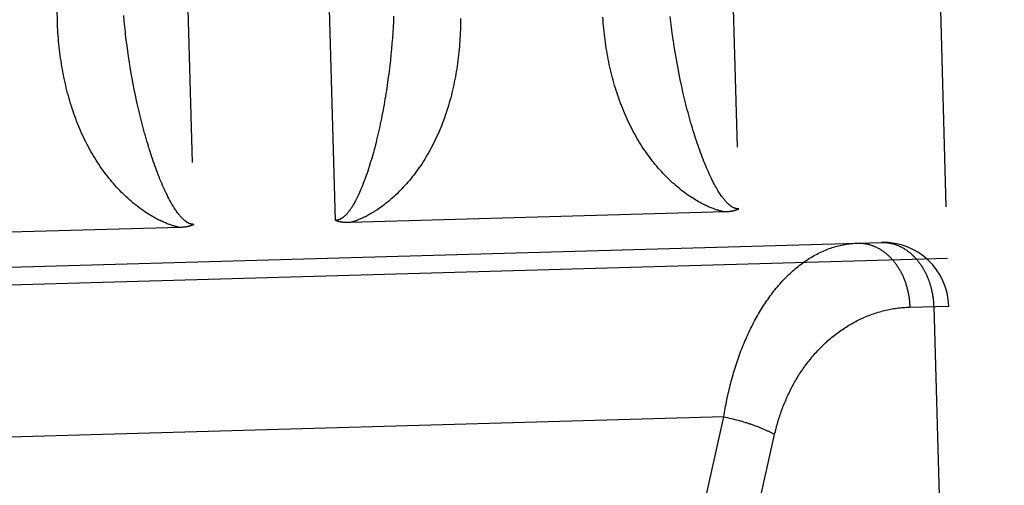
# Model space of a CAD drawing. Header units: inches. Extents: x 0 to 142, y 0 to 92.
# Tile 24 of 65: x 54.777 to 55.228, y 47.846 to 48.059. Entities that reach past the tile are written whole.
import ezdxf

# ---------------------------------------------------------------- set-up
doc = ezdxf.new("R2010")
doc.units = ezdxf.units.IN
doc.header["$LTSCALE"] = 7.8249120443
doc.header["$MEASUREMENT"] = 0
doc.linetypes.add('HIDDEN', pattern=[0.2, 0.1, -0.1])
doc.layers.add('02___PRT_ALL_AXES', color=7, linetype='CONTINUOUS')
doc.layers.add('DEFAULT_2', color=8, linetype='HIDDEN')

msp = doc.modelspace()

# ---------------------------------------------------------------- linework, layer by layer
at = {"layer": '02___PRT_ALL_AXES', "color": 8, "linetype": 'HIDDEN'}
msp.add_line((54.6073855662, 47.9409236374), (55.1721578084, 47.95696465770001), dxfattribs=at)
at = {"layer": 'DEFAULT_2', "color": 8, "linetype": 'HIDDEN'}
for p, q in [((55.0836761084, 48.7827854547), (55.1066954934, 47.9723189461)), ((55.1993281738, 47.0003504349), (55.1486499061, 48.78463088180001)), ((54.8337768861, 48.7756876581), (54.8567962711, 47.9652211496)), ((54.9217700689, 47.9670665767), (54.8987506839, 48.77753308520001)), ((55.1794895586, 48.7554943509), (55.2284643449, 47.0311900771)), ((54.7941336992, 48.05829406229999), (54.7843274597, 48.403371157)), ((54.8247996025, 48.0583904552), (54.8245737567, 48.0608700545)), ((54.9483767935, 48.0606543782), (54.9482610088, 48.0581534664)), ((54.8250465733, 48.05590357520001), (54.8247996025, 48.0583904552)), ((54.8253147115, 48.0534099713), (54.8250465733, 48.05590357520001)), ((54.9481244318, 48.0556448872), (54.94796697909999, 48.0531291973)), ((54.9482610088, 48.0581534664), (54.9481244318, 48.0556448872)), ((55.0759772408, 48.0542478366), (55.0756559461, 48.0567558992)), ((54.94796697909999, 48.0531291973), (54.9477885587, 48.0506069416)), ((55.0763199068, 48.051734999), (55.0759772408, 48.0542478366)), ((55.07668401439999, 48.0492180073), (55.0763199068, 48.051734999)), ((54.82607801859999, 48.04715004), (54.82575672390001, 48.04965810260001)), ((54.8264206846, 48.0446372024), (54.82607801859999, 48.04715004)), ((54.9475890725, 48.0480787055), (54.947368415, 48.0455451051)), ((54.9477885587, 48.0506069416), (54.9475890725, 48.0480787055)), ((55.0770696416, 48.0466975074), (55.07668401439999, 48.0492180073)), ((55.07747686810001, 48.0441742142), (55.0770696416, 48.0466975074)), ((54.8267847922, 48.0421202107), (54.8264206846, 48.0446372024)), ((54.8271704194, 48.0395997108), (54.8267847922, 48.0421202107)), ((54.9471264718, 48.0430067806), (54.9468631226, 48.0404644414)), ((54.947368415, 48.0455451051), (54.9471264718, 48.0430067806)), ((55.07790578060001, 48.0416488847), (55.07747686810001, 48.0441742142)), ((54.8275776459, 48.03707641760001), (54.8271704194, 48.0395997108)), ((54.9468631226, 48.0404644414), (54.9465782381, 48.0379188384)), ((55.0783564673, 48.0391223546), (55.07790578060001, 48.0416488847)), ((55.0788290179, 48.0365955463), (55.0783564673, 48.0391223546)), ((54.8280065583, 48.0345510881), (54.8275776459, 48.03707641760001)), ((54.8284572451, 48.03202455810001), (54.8280065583, 48.0345510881)), ((54.9461102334, 48.0340961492), (54.94577090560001, 48.0315462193)), ((55.0793235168, 48.0340695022), (55.0788290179, 48.0365955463)), ((55.0798400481, 48.0315453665), (55.0793235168, 48.0340695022)), ((54.8289297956, 48.02949774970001), (54.8284572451, 48.03202455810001)), ((54.8294242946, 48.0269717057), (54.8289297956, 48.02949774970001)), ((54.94577090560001, 48.0315462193), (54.9454095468, 48.0289963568)), ((55.080378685, 48.02902443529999), (55.0798400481, 48.0315453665)), ((54.8299408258, 48.0244475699), (54.8294242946, 48.0269717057)), ((54.8304794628, 48.0219266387), (54.8299408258, 48.0244475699)), ((55.1003540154, 47.970929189), (54.9283969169, 47.9660443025)), ((54.85045452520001, 47.9638313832), (54.67849769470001, 47.9589465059)), ((54.6073855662, 47.9409236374), (55.1721578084, 47.95696465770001)), ((54.577624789, 47.9320751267), (55.2023728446, 47.9498196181)), ((55.1851068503, 47.9273203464), (55.2029974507, 47.9278284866)), ((55.1960667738, 47.9276316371), (55.2215336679, 47.0309932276)), ((55.0998140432, 47.8770394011), (54.6841492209, 47.8652334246)), ((55.0424722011, 47.6212973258), (55.0998140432, 47.8770394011)), ((55.0998140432, 47.8770394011), (55.1006508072, 47.8768661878)), ((55.1006508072, 47.8768661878), (55.1014870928, 47.8766859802)), ((55.1014870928, 47.8766859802), (55.1023222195, 47.8764989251)), ((55.1023222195, 47.8764989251), (55.1031555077, 47.8763051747)), ((55.1031555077, 47.8763051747), (55.1039862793, 47.8761048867)), ((55.1039862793, 47.8761048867), (55.1048138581, 47.8758982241)), ((55.1048138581, 47.8758982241), (55.1056375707, 47.875685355)), ((55.1056375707, 47.875685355), (55.1064567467, 47.8754664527)), ((55.1064567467, 47.8754664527), (55.1072707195, 47.8752416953)), ((55.1072707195, 47.8752416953), (55.1080788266, 47.8750112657)), ((55.1080788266, 47.8750112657), (55.1088804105, 47.8747753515)), ((55.0656217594, 47.6124723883), (55.1231202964, 47.8689266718))]:
    msp.add_line(p, q, dxfattribs=at)
for points in [[(55.0763431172, 47.9842994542), (55.0755884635, 47.9849936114), (55.0748396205, 47.9857011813), (55.0740965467, 47.9864223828), (55.07335934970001, 47.9871571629), (55.0726281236, 47.9879054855), (55.0719028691, 47.9886674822), (55.0711836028, 47.9894432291), (55.0704703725, 47.9902328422), (55.0697632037, 47.9910364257), (55.06906218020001, 47.9918540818), (55.0683673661, 47.9926859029), (55.0676788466, 47.99353201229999), (55.0669967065, 47.9943925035), (55.0663210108, 47.9952675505), (55.0656517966, 47.99615733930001), (55.06498923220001, 47.9970619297), (55.0643333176, 47.9979816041), (55.0636845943, 47.9989158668), (55.0630431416, 47.9998649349), (55.0624103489, 48.0008268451), (55.0617875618, 48.00179974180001), (55.0611750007, 48.0027831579), (55.06057335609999, 48.0037759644), (55.0599825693, 48.0047780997), (55.0594028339, 48.0057891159), (55.0588340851, 48.0068089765), (55.058276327, 48.0078375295), (55.0577295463, 48.0088746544), (55.0571937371, 48.0099202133), (55.056668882, 48.0109740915), (55.0561549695, 48.0120361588), (55.05565197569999, 48.0131063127), (55.0551598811, 48.0141844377), (55.0546786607, 48.0152704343), (55.054208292, 48.0163641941), (55.0537487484, 48.0174656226), (55.0533000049, 48.0185746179), (55.0528620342, 48.0196910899), (55.0524348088, 48.020814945), (55.05201830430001, 48.0219460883), (55.0516124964, 48.02308441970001), (55.0512173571, 48.02422985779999), (55.0508328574, 48.0253823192), (55.0504589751, 48.0265417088), (55.05009568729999, 48.0277079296), (55.04974296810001, 48.0288809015), (55.0494007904, 48.0300605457), (55.0490691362, 48.03124676), (55.0487479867, 48.0324394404), (55.048437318, 48.03363851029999), (55.0481371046, 48.0348438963), (55.0478473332, 48.0360554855), (55.0475679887, 48.0372731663), (55.0472990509, 48.038496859), (55.0470404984, 48.0397264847), (55.04679232, 48.0409619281), (55.0465545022, 48.0422030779), (55.0463270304, 48.0434498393), (55.0461098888, 48.0447021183), (55.0459030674, 48.04595979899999), (55.0457065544, 48.0472227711), (55.0455203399, 48.0484909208), (55.0453444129, 48.04976413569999), (55.0451787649, 48.0510422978), (55.0450233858, 48.052325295), (55.0448782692, 48.0536129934), (55.0447434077, 48.0549052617), (55.0446187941, 48.0562019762), (55.04450442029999, 48.0575030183), (55.0444002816, 48.05880823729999), (55.0443063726, 48.06011749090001)], [(55.0756559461, 48.0567558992), (55.0753559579, 48.0592585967), (55.0752139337, 48.0605077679)], [(54.8264438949, 47.97720165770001), (54.8256892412, 47.97789581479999), (54.8249403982, 47.9786033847), (54.8241973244, 47.9793245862), (54.8234601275, 47.9800593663), (54.8227289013, 47.9808076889), (54.82200364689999, 47.98156968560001), (54.82128438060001, 47.9823454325), (54.8205711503, 47.9831350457), (54.8198639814, 47.9839386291), (54.8191629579, 47.98475628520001), (54.8184681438, 47.9855881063), (54.8177796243, 47.98643421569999), (54.8170974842, 47.98729470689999), (54.8164217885, 47.9881697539), (54.81575257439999, 47.98905954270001), (54.8150900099, 47.9899641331), (54.81443409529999, 47.9908838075), (54.813785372, 47.9918180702), (54.8131439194, 47.9927671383), (54.8125111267, 47.9937290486), (54.8118883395, 47.99470194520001), (54.8112757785, 47.9956853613), (54.8106741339, 47.9966781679), (54.810083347, 47.9976803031), (54.8095036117, 47.9986913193), (54.8089348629, 47.9997111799), (54.8083771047, 48.0007397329), (54.80783032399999, 48.0017768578), (54.8072945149, 48.0028224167), (54.8067696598, 48.003876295), (54.80625574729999, 48.0049383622), (54.8057527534, 48.0060085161), (54.8052606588, 48.0070866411), (54.80477943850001, 48.00817263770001), (54.8043090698, 48.0092663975), (54.8038495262, 48.01036782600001), (54.8034007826, 48.0114768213), (54.8029628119, 48.0125932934), (54.8025355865, 48.01371714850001), (54.802119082, 48.0148482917), (54.8017132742, 48.01598662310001), (54.8013181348, 48.0171320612), (54.8009336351, 48.01828452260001), (54.8005597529, 48.0194439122), (54.800196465, 48.02061013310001), (54.7998437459, 48.0217831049), (54.79950156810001, 48.0229627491), (54.799169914, 48.0241489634), (54.7988487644, 48.0253416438), (54.7985380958, 48.0265407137), (54.7982378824, 48.0277460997), (54.7979481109, 48.0289576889), (54.7976687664, 48.0301753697), (54.7973998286, 48.0313990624), (54.7971412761, 48.0326286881), (54.79689309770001, 48.0338641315), (54.79665527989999, 48.0351052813), (54.79642780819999, 48.0363520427), (54.7962106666, 48.0376043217), (54.7960038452, 48.03886200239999), (54.79580733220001, 48.0401249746), (54.7956211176, 48.0413931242), (54.79544519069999, 48.0426663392), (54.7952795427, 48.0439445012), (54.79512416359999, 48.0452274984), (54.7949790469, 48.0465151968), (54.7948441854, 48.0478074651), (54.7947195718, 48.0491041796), (54.794605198, 48.0504052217), (54.7945010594, 48.0517104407), (54.7944071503, 48.0530196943), (54.7943234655, 48.0543328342), (54.7942499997, 48.0556497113), (54.7941867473, 48.0569701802), (54.7941336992, 48.05829406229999)], [(54.97908422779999, 48.0595805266), (54.9790752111, 48.0582647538), (54.979055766, 48.0569522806), (54.9790258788, 48.0556432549), (54.9789855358, 48.0543378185), (54.978934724, 48.05303612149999), (54.9788734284, 48.0517382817), (54.97880163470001, 48.0504444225), (54.9787193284, 48.04915467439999), (54.9786264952, 48.0478691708), (54.9785231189, 48.0465880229), (54.9784091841, 48.04531134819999), (54.97828467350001, 48.04403925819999), (54.9781495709, 48.0427718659), (54.978003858, 48.0415092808), (54.97784751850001, 48.0402516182), (54.9776805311, 48.0389989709), (54.9775028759, 48.03775143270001), (54.97731453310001, 48.0365091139), (54.9771154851, 48.0352721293), (54.9769057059, 48.0340405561), (54.9766851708, 48.0328144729), (54.9764538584, 48.0315939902), (54.9762117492, 48.0303792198), (54.9759588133, 48.0291702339), (54.9756950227, 48.0279671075), (54.9754203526, 48.0267699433), (54.97513477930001, 48.0255788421), (54.9748382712, 48.0243938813), (54.97453079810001, 48.0232151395), (54.9742123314, 48.0220427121), (54.97388284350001, 48.02087669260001), (54.9735423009, 48.0197171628), (54.973190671, 48.0185642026), (54.9728279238, 48.0174179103), (54.9724540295, 48.0162783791), (54.9720689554, 48.0151457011), (54.9716726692, 48.01401996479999), (54.9712651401, 48.0129012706), (54.9708463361, 48.0117897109), (54.97041622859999, 48.010685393), (54.9699747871, 48.0095884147), (54.9695219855, 48.0084988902), (54.9690577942, 48.0074169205), (54.9685821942, 48.006342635), (54.9680951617, 48.0052761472), (54.9675966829, 48.0042175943), (54.9670867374, 48.0031670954), (54.9665653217, 48.0021248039), (54.96603237, 48.0010907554), (54.9654880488, 48.0000654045), (54.9649322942, 47.9990488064), (54.9643657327, 47.9980421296), (54.96378855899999, 47.9970458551), (54.96320200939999, 47.9960619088), (54.9626073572, 47.9950923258), (54.9620046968, 47.994136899), (54.96139454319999, 47.993196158), (54.9607769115, 47.99226981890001), (54.9601519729, 47.9913578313), (54.95951977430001, 47.9904600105), (54.95888038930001, 47.98957618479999), (54.9582339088, 47.9887062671), (54.9575804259, 47.9878501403), (54.9569200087, 47.9870077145), (54.9562527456, 47.986178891), (54.9555786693, 47.9853635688), (54.95489783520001, 47.9845616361), (54.9542102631, 47.9837730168), (54.9535159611, 47.9829975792), (54.9528150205, 47.9822353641), (54.95210754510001, 47.9814864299), (54.9513935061, 47.980750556)], [(54.82575672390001, 48.04965810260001), (54.82545673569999, 48.0521608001), (54.8253147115, 48.0534099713)], [(54.9465782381, 48.0379188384), (54.9462716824, 48.03537080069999), (54.9461102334, 48.0340961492)], [(54.9454095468, 48.0289963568), (54.9450260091, 48.0264477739), (54.9448258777, 48.02517438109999), (54.9446201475, 48.02390184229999), (54.9444088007, 48.0226303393), (54.9441918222, 48.0213601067), (54.9439691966, 48.0200913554), (54.9437409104, 48.0188243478), (54.9435069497, 48.0175593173), (54.943267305, 48.0162965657), (54.94302194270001, 48.0150362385), (54.9427709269, 48.0137790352), (54.9425142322, 48.0125251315), (54.9422521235, 48.0112761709), (54.9419847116, 48.01003286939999), (54.9417125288, 48.0087979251), (54.9414361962, 48.0075740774), (54.9411557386, 48.0063613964), (54.9408714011, 48.0051608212), (54.9405831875, 48.0039723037), (54.940291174, 48.0027960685), (54.9399953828, 48.0016321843), (54.9396958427, 48.0004807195), (54.9393925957, 47.9993418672), (54.9390856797, 47.99821576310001), (54.9387751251, 47.9971025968), (54.9384609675, 47.9960025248), (54.9381432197, 47.9949157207), (54.93782190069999, 47.99384232), (54.9374970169, 47.99278252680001), (54.9371685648, 47.9917364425), (54.9368365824, 47.9907044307), (54.9365010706, 47.9896869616), (54.93616213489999, 47.9886836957)], [(55.0910996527, 47.9930843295), (55.0907043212, 47.9940667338), (55.0903116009, 47.9950635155), (55.0899215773, 47.9960750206), (55.0895342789, 47.9971007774), (55.0891497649, 47.9981404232), (55.08876803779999, 47.99919385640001), (55.0883891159, 48.0002608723), (55.0880130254, 48.0013413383), (55.08763978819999, 48.0024350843), (55.0872694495, 48.0035419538), (55.0869020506, 48.0046617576), (55.0865376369, 48.0057943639), (55.08617626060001, 48.0069395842), (55.085817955, 48.0080973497), (55.0854627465, 48.0092675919), (55.085110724, 48.0104500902), (55.0847618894, 48.0116448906), (55.084416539, 48.0128510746), (55.0840746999, 48.01406858), (55.08373714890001, 48.015294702), (55.0834045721, 48.0165267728), (55.0830771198, 48.017764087), (55.08275514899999, 48.0190050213), (55.08243864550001, 48.020249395), (55.0821277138, 48.0214965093), (55.0818223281, 48.0227462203), (55.08152249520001, 48.023998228), (55.0812282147, 48.02525229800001), (55.08093948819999, 48.0265081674), (55.08065631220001, 48.0277656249), (55.080378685, 48.02902443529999)], [(54.8412004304, 47.985986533), (54.84080509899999, 47.9869689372), (54.8404123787, 47.98796571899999), (54.8400223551, 47.988977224), (54.8396350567, 47.9900029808), (54.83925054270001, 47.9910426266), (54.8388688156, 47.9920960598), (54.8384898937, 47.9931630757), (54.83811380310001, 47.9942435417), (54.837740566, 47.9953372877), (54.8373702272, 47.9964441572), (54.8370028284, 47.997563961), (54.8366384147, 47.99869656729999), (54.8362770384, 47.9998417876), (54.8359187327, 48.0009995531), (54.83556352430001, 48.0021697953), (54.8352115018, 48.0033522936), (54.8348626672, 48.0045470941), (54.8345173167, 48.005753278), (54.8341754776, 48.0069707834), (54.8338379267, 48.0081969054), (54.83350534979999, 48.0094289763), (54.8331778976, 48.0106662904), (54.8328559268, 48.0119072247), (54.8325394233, 48.0131515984), (54.8322284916, 48.01439871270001), (54.8319231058, 48.0156484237), (54.8316232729, 48.0169004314), (54.8313289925, 48.01815450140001), (54.831040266, 48.0194103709), (54.83075709, 48.0206678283), (54.8304794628, 48.0219266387)], [(55.1066954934, 47.9723189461), (55.1066416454, 47.97231772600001), (55.1065876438, 47.9723171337), (55.10653350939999, 47.9723171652), (55.1064791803, 47.9723178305), (55.1064246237, 47.9723191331), (55.1063697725, 47.9723210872), (55.1063145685, 47.972323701), (55.1062589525, 47.9723269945), (55.1062028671, 47.97233098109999), (55.1061462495, 47.9723356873), (55.10608904, 47.9723411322), (55.10603117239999, 47.9723473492), (55.10597258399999, 47.9723543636), (55.1059132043, 47.9723622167), (55.1058529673, 47.9723709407), (55.10579179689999, 47.97238058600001), (55.1057296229, 47.9723911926), (55.105666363, 47.9724028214), (55.1056019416, 47.9724155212), (55.1055362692, 47.97242936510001), (55.1054692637, 47.97244441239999), (55.1054008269, 47.97246075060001), (55.1053308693, 47.9724784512), (55.1052592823, 47.9724976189), (55.1051859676, 47.9725183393), (55.1051108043, 47.9725407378), (55.1050336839, 47.9725649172), (55.1049544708, 47.9725910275), (55.10487304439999, 47.9726191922), (55.10478925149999, 47.97264959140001), (55.1047029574, 47.9726823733), (55.1046139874, 47.9727177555), (55.1045221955, 47.9727559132), (55.1044273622, 47.9727971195), (55.1043292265, 47.9728416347), (55.1042277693, 47.9728896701), (55.1041227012, 47.97294156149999), (55.1040145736, 47.9729972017), (55.103903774, 47.9730566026), (55.1037905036, 47.9731197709), (55.103675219, 47.9731866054), (55.1035575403, 47.97325746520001), (55.10343728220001, 47.9733325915), (55.10331432, 47.9734122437), (55.1031885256, 47.9734966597), (55.10305972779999, 47.9735861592), (55.1029277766, 47.9736810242), (55.102792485, 47.9737816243), (55.1026536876, 47.9738882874), (55.10251117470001, 47.9740014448), (55.1023647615, 47.9741214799), (55.1022142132, 47.9742488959), (55.1020593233, 47.9743841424), (55.1018998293, 47.9745278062), (55.1017355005, 47.97468041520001), (55.1015660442, 47.9748426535), (55.1013912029, 47.9750151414), (55.1012106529, 47.9751986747), (55.1010241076, 47.975393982), (55.1008312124, 47.9756019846), (55.10063165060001, 47.9758235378), (55.1004250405, 47.9760596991), (55.100211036, 47.9763114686), (55.0999892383, 47.9765800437), (55.0997592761, 47.97686658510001), (55.09952075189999, 47.9771724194), (55.0992732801, 47.977498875), (55.0990164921, 47.977847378), (55.098750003, 47.9782194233), (55.0984735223, 47.9786164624), (55.0981867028, 47.97904011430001), (55.0978893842, 47.9794917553), (55.0975812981, 47.9799730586), (55.0972624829, 47.9804851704), (55.0969328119, 47.9810296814), (55.0965925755, 47.9816073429), (55.0962418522, 47.98221947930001), (55.0958812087, 47.9828663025), (55.0955109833, 47.9835486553), (55.095131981, 47.9842661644), (55.09474479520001, 47.9850190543), (55.0943504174, 47.9858063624), (55.09394941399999, 47.9866281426), (55.0935436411, 47.9874813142), (55.09313432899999, 47.98836412), (55.0927238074, 47.98927181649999), (55.092314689, 47.9901987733), (55.0919071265, 47.9911444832), (55.0915022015, 47.9921058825), (55.0910996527, 47.9930843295)], [(54.93616213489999, 47.9886836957), (54.935818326, 47.9876913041), (54.93547299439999, 47.9867203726), (54.9351260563, 47.9857695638), (54.93477829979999, 47.9848412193), (54.9344299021, 47.9839356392), (54.9340826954, 47.98305710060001), (54.9337383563, 47.98220928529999), (54.9333977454, 47.9813932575), (54.9330621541, 47.98061119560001), (54.9327320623, 47.9798628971), (54.9324082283, 47.979148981), (54.9320911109, 47.9784690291), (54.9317813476, 47.9778232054), (54.931479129, 47.9772104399), (54.93118477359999, 47.97663014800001), (54.9308984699, 47.97608127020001), (54.9306204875, 47.9755631), (54.9303508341, 47.9750742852), (54.9300897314, 47.9746140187), (54.9298367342, 47.9741803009), (54.9295915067, 47.9737714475), (54.92935385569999, 47.9733861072), (54.9291234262, 47.9730227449), (54.92890030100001, 47.9726805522), (54.928684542, 47.9723587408), (54.9284758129, 47.9720559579), (54.9282739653, 47.9717711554), (54.9280784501, 47.9715028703), (54.927888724, 47.97124964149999), (54.9277045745, 47.9710106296), (54.9275256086, 47.97078474), (54.9273517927, 47.9705714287), (54.9271830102, 47.9703700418), (54.9270190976, 47.97017992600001), (54.9268599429, 47.9700004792), (54.9267052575, 47.9698309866), (54.9265547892, 47.9696707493), (54.9264083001, 47.9695191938), (54.9262655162, 47.96937567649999), (54.9261262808, 47.9692397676), (54.9259903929, 47.9691109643), (54.9258577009, 47.9689888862), (54.925728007, 47.968873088), (54.9256012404, 47.96876329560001), (54.92547730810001, 47.9686591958), (54.9253560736, 47.9685604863), (54.9252374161, 47.9684668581), (54.9251211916, 47.9683780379), (54.9250071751, 47.9682936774), (54.9248954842, 47.9682137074), (54.9247861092, 47.9681379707), (54.92467920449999, 47.9680663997), (54.9245749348, 47.9679989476), (54.9244732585, 47.9679354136), (54.9243742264, 47.96787565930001), (54.924277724, 47.96781946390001), (54.9241836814, 47.9677666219), (54.9240920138, 47.9677169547), (54.9240026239, 47.9676702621), (54.9239154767, 47.9676264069), (54.9238305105, 47.9675852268), (54.9237477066, 47.9675466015), (54.9236670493, 47.96751040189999), (54.9235884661, 47.9674764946), (54.9235119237, 47.9674447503), (54.9234372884, 47.9674150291), (54.9233644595, 47.9673871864), (54.9232933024, 47.9673611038), (54.92322367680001, 47.9673366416), (54.9231554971, 47.96731371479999), (54.92308864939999, 47.9672922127), (54.9230230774, 47.9672720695), (54.9229587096, 47.96725320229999), (54.9228954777, 47.9672355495), (54.9228333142, 47.96721903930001), (54.9227721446, 47.96720361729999), (54.9227118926, 47.9671892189), (54.9226524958, 47.9671758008), (54.9225938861, 47.96716330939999), (54.9225360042, 47.9671517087), (54.9224787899, 47.9671409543), (54.92242217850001, 47.9671310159), (54.9223661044, 47.9671218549), (54.9223105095, 47.9671134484), (54.92225532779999, 47.9671057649), (54.9222005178, 47.9670987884), (54.9221460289, 47.96709249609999), (54.9220918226, 47.9670868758), (54.9220378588, 47.9670819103), (54.9219840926, 47.96707759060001), (54.9219304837, 47.9670739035), (54.9218769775, 47.9670708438), (54.9218234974, 47.9670684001), (54.9217700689, 47.9670665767)], [(54.8567962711, 47.9652211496), (54.8567424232, 47.96521992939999), (54.8566884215, 47.9652193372), (54.8566342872, 47.9652193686), (54.856579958, 47.9652200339), (54.85652540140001, 47.96522133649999), (54.85647055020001, 47.9652232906), (54.8564153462, 47.96522590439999), (54.8563597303, 47.9652291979), (54.85630364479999, 47.9652331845), (54.85624702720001, 47.9652378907), (54.85618981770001, 47.96524333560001), (54.8561319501, 47.9652495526), (54.8560733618, 47.965256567), (54.8560139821, 47.96526442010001), (54.855953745, 47.9652731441), (54.8558925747, 47.96528278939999), (54.85583040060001, 47.96529339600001), (54.8557671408, 47.9653050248), (54.85570271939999, 47.9653177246), (54.85563704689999, 47.96533156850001), (54.85557004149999, 47.9653466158), (54.8555016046, 47.9653629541), (54.8554316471, 47.9653806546), (54.85536006, 47.96539982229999), (54.8552867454, 47.9654205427), (54.855211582, 47.9654429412), (54.8551344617, 47.9654671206), (54.8550552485, 47.9654932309), (54.8549738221, 47.96552139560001), (54.8548900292, 47.96555179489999), (54.85480373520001, 47.9655845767), (54.85471476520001, 47.96561995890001), (54.8546229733, 47.9656581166), (54.8545281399, 47.9656993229), (54.85443000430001, 47.9657438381), (54.854328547, 47.9657918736), (54.8542234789, 47.965843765), (54.8541153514, 47.9658994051), (54.8540045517, 47.965958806), (54.8538912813, 47.96602197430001), (54.8537759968, 47.9660888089), (54.8536583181, 47.9661596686), (54.8535380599, 47.9662347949), (54.8534150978, 47.9663144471), (54.8532893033, 47.9663988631), (54.8531605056, 47.9664883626), (54.8530285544, 47.9665832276), (54.8528932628, 47.9666838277), (54.8527544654, 47.9667904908), (54.8526119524, 47.9669036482), (54.8524655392, 47.9670236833), (54.8523149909, 47.9671510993), (54.852160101, 47.9672863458), (54.852000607, 47.9674300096), (54.8518362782, 47.9675826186), (54.8516668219, 47.9677448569), (54.8514919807, 47.96791734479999), (54.85131143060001, 47.9681008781), (54.8511248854, 47.9682961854), (54.8509319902, 47.968504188), (54.8507324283, 47.9687257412), (54.8505258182, 47.9689619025), (54.8503118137, 47.969213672), (54.8500900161, 47.96948224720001), (54.8498600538, 47.96976878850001), (54.8496215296, 47.9700746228), (54.8493740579, 47.9704010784), (54.8491172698, 47.97074958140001), (54.8488507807, 47.9711216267), (54.8485743, 47.9715186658), (54.84828748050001, 47.9719423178), (54.84799016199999, 47.9723939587), (54.8476820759, 47.972875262), (54.8473632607, 47.9733873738), (54.8470335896, 47.9739318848), (54.8466933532, 47.9745095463), (54.84634263, 47.97512168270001), (54.84598198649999, 47.9757685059), (54.8456117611, 47.9764508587), (54.8452327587, 47.9771683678), (54.8448455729, 47.9779212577), (54.8444511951, 47.9787085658), (54.8440501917, 47.979530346), (54.84364441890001, 47.9803835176), (54.8432351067, 47.9812663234), (54.84282458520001, 47.9821740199), (54.84241546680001, 47.9831009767), (54.8420079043, 47.9840466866), (54.84160297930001, 47.9850080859), (54.8412004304, 47.985986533)], [(55.100137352, 47.9709221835), (55.0998895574, 47.9709752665), (55.0996352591, 47.9710320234), (55.0993744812, 47.9710924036), (55.0991071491, 47.9711566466), (55.0988334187, 47.97122486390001), (55.09855262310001, 47.9712974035), (55.09826426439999, 47.9713745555), (55.0979679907, 47.9714566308), (55.0976634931, 47.97154390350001), (55.0973501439, 47.971636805), (55.0970274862, 47.9717356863), (55.09669469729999, 47.9718411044), (55.0963509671, 47.97195357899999), (55.09599579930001, 47.9720736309), (55.0956284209, 47.97220185), (55.0952488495, 47.9723386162), (55.0948571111, 47.972484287), (55.0944524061, 47.97263958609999), (55.0940345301, 47.97280497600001), (55.0936017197, 47.97298169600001), (55.09315242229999, 47.9731708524), (55.092685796, 47.9733734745), (55.0922000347, 47.9735909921), (55.09169647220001, 47.97382350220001), (55.0911765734, 47.9740710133), (55.0906381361, 47.9743353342), (55.0900795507, 47.9746180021), (55.0895004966, 47.97492012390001), (55.0888998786, 47.9752432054), (55.08827840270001, 47.9755878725), (55.0876361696, 47.9759551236), (55.0869738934, 47.9763455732), (55.0862921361, 47.9767599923), (55.0855914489, 47.97719910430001), (55.08487174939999, 47.9776641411), (55.0841354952, 47.97815453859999), (55.0833847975, 47.9786700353), (55.08262061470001, 47.9792109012), (55.0818429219, 47.979778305), (55.0810567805, 47.9803692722), (55.0802663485, 47.9809816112), (55.0794743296, 47.9816134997), (55.0786843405, 47.98226255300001), (55.0778978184, 47.9829276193), (55.0771177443, 47.9836062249), (55.0763431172, 47.9842994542)], [(54.9513935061, 47.980750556), (54.9506594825, 47.98001448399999), (54.94991919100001, 47.979292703), (54.9491716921, 47.9785840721), (54.94841982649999, 47.9778912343), (54.9476649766, 47.9772154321), (54.9469105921, 47.9765592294), (54.946159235, 47.97592457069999), (54.9454149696, 47.9753139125), (54.9446827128, 47.9747305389), (54.943962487, 47.9741732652), (54.9432552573, 47.97364187), (54.9425631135, 47.9731367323), (54.9418884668, 47.97265854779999), (54.9412313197, 47.9722060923), (54.9405922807, 47.9717786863), (54.9399719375, 47.9713755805), (54.9393710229, 47.97099619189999), (54.93878970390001, 47.97063953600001), (54.938228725, 47.970305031), (54.93768707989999, 47.96999111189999), (54.9371645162, 47.969696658), (54.9366595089, 47.96942004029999), (54.9361699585, 47.9691593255), (54.9356973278, 47.96891458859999), (54.93524295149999, 47.968685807), (54.9348051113, 47.9684714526), (54.9343830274, 47.9682704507), (54.9339752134, 47.9680816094), (54.9335799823, 47.9679035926), (54.9331971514, 47.9677359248), (54.9328259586, 47.9675778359), (54.9324664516, 47.9674289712), (54.9321186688, 47.9672889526), (54.9317818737, 47.96715714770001), (54.9314556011, 47.967033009), (54.9311390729, 47.966915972), (54.93083150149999, 47.9668054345), (54.9305324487, 47.9667010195), (54.9302413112, 47.96660226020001), (54.9299577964, 47.96650886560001), (54.9296815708, 47.9664205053), (54.9294121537, 47.9663368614), (54.9291488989, 47.9662575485), (54.928891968, 47.966182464), (54.9286413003, 47.96611136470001), (54.9283969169, 47.9660443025)], [(54.8502381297, 47.96382438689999), (54.8499903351, 47.9638774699), (54.8497360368, 47.96393422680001), (54.8494752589, 47.9639946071), (54.84920792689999, 47.96405885), (54.8489341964, 47.9641270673), (54.8486534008, 47.9641996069), (54.8483650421, 47.96427675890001), (54.8480687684, 47.9643588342), (54.8477642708, 47.9644461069), (54.8474509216, 47.9645390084), (54.8471282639, 47.9646378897), (54.846795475, 47.9647433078), (54.84645174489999, 47.9648557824), (54.846096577, 47.96497583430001), (54.8457291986, 47.9651040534), (54.8453496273, 47.9652408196), (54.84495788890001, 47.9653864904), (54.8445531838, 47.9655417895), (54.84413530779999, 47.9657071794), (54.8437024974, 47.9658838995), (54.8432532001, 47.9660730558), (54.8427865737, 47.9662756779), (54.8423008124, 47.9664931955), (54.8417972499, 47.96672570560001), (54.8412773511, 47.9669732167), (54.8407389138, 47.9672375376), (54.8401803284, 47.9675202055), (54.8396012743, 47.9678223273), (54.8390006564, 47.9681454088), (54.8383791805, 47.9684900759), (54.83773694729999, 47.96885732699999), (54.8370746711, 47.9692477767), (54.8363929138, 47.9696621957), (54.8356922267, 47.97010130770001), (54.8349725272, 47.9705663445), (54.8342362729, 47.97105674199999), (54.8334855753, 47.9715722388), (54.8327213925, 47.9721131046), (54.83194369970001, 47.9726805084), (54.8311575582, 47.9732714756), (54.8303671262, 47.9738838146), (54.82957510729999, 47.9745157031), (54.8287851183, 47.97516475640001), (54.8279985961, 47.97582982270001), (54.8272185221, 47.9765084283), (54.8264438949, 47.97720165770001)], [(55.1066954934, 47.9723189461), (55.1066117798, 47.9722713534), (55.1065258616, 47.9722243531), (55.1064377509, 47.9721779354), (55.106347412, 47.9721321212), (55.1062548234, 47.9720869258), (55.1061599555, 47.9720423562), (55.10606277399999, 47.9719984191), (55.10596327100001, 47.9719551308), (55.1058614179, 47.9719125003), (55.1057572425, 47.9718705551), (55.1056507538, 47.97182931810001), (55.1055419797, 47.9717888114), (55.1054309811, 47.9717490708), (55.10531766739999, 47.9717100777), (55.10520199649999, 47.97167182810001), (55.1050838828, 47.9716343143), (55.1049632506, 47.9715975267), (55.10484002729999, 47.9715614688), (55.1047141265, 47.9715261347), (55.10458551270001, 47.9714915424), (55.1044541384, 47.9714577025), (55.1043199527, 47.9714246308), (55.10418289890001, 47.9713923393), (55.1040429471, 47.9713608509), (55.103900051, 47.9713301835), (55.1037542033, 47.9713003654), (55.1036054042, 47.97127142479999), (55.10345358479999, 47.9712433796), (55.1032987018, 47.97121625), (55.103140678, 47.9711900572), (55.1029794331, 47.97116481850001), (55.102814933, 47.9711405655), (55.1026471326, 47.9711173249), (55.1024759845, 47.9710951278), (55.1023014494, 47.9710740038), (55.1021234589, 47.97105398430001), (55.1019419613, 47.9710350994), (55.1017568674, 47.9710173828), (55.101568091, 47.9710008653), (55.1013755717, 47.970985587), (55.1011792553, 47.9709715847), (55.10097903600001, 47.9709588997), (55.1007748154, 47.9709475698), (55.1005665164, 47.9709376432), (55.1003540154, 47.970929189)], [(54.8567962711, 47.9652211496), (54.8567105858, 47.9651724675), (54.8566229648, 47.9651245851), (54.856533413, 47.96507749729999), (54.8564419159, 47.9650312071), (54.8563484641, 47.9649857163), (54.85625304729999, 47.9649410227), (54.85615568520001, 47.96489713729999), (54.8560562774, 47.9648540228), (54.8559547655, 47.964811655), (54.8558510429, 47.9647700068), (54.85574499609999, 47.9647290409), (54.8556365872, 47.9646887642), (54.855525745, 47.9646491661), (54.8554124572, 47.96461026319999), (54.85529669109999, 47.9645720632), (54.8551784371, 47.9645345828), (54.8550576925, 47.9644978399), (54.8549344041, 47.9644618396), (54.8548085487, 47.9644265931), (54.8546800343, 47.9643921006), (54.8545487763, 47.9643583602), (54.8544147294, 47.9643253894), (54.8542778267, 47.96429319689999), (54.8541380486, 47.964261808), (54.8539953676, 47.9642312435), (54.8538497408, 47.9642015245), (54.8537011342, 47.9641726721), (54.8535494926, 47.9641447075), (54.8533947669, 47.9641176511), (54.8532369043, 47.9640915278), (54.8530758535, 47.96406636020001), (54.8529115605, 47.96404217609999), (54.852743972, 47.9640190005), (54.8525730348, 47.9639968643), (54.8523986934, 47.9639757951), (54.8522209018, 47.9639558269), (54.8520396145, 47.9639369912), (54.8518547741, 47.9639193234), (54.8516663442, 47.9639028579), (54.85147421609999, 47.9638876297), (54.8512783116, 47.963873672), (54.8510785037, 47.9638610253), (54.8508746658, 47.96384972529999), (54.8506667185, 47.9638398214), (54.85045452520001, 47.9638313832)], [(54.928396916, 47.9660443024), (54.9281807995, 47.96603901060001), (54.9279686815, 47.9660353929), (54.9277605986, 47.9660334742), (54.92755644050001, 47.96603318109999), (54.9273561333, 47.966034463), (54.9271596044, 47.9660372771), (54.9269667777, 47.9660415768), (54.926777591, 47.96604732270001), (54.9265919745, 47.9660544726), (54.9264098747, 47.9660629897), (54.9262312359, 47.9660728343), (54.9260559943, 47.9660839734), (54.9258840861, 47.96609637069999), (54.92571545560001, 47.9661099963), (54.92555003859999, 47.9661248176), (54.9253877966, 47.96614080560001), (54.9252286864, 47.966157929), (54.92507265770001, 47.966176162), (54.9249196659, 47.9661954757), (54.92476965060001, 47.9662158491), (54.9246225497, 47.9662372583), (54.9244783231, 47.9662596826), (54.9243369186, 47.9662831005), (54.9241983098, 47.9663074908), (54.9240624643, 47.9663328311), (54.9239293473, 47.9663591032), (54.9237989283, 47.9663862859), (54.9236711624, 47.9664143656), (54.9235460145, 47.9664433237), (54.92342342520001, 47.9664731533), (54.923303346, 47.9665038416), (54.9231857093, 47.96653538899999), (54.9230704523, 47.9665677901), (54.9229575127, 47.96660105), (54.922846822, 47.96663517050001), (54.9227383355, 47.9666701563), (54.9226319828, 47.9667060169), (54.92252777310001, 47.96674274), (54.9224256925, 47.9667803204), (54.9223257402, 47.9668187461), (54.9222279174, 47.9668580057), (54.92213220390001, 47.9668980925), (54.92203859, 47.9669389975), (54.92194704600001, 47.9669807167), (54.9218575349, 47.96702324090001), (54.9217700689, 47.9670665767)], [(55.0998140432, 47.8770394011), (55.0999695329, 47.8780190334), (55.1001307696, 47.87899716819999), (55.1002977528, 47.8799737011), (55.10047049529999, 47.8809485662), (55.1006490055, 47.8819216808), (55.1008332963, 47.8828929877), (55.1010233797, 47.88386242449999), (55.1012192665, 47.8848299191), (55.1014209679, 47.8857954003), (55.1016284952, 47.8867587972), (55.1018418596, 47.887720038), (55.1020610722, 47.8886790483), (55.1022861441, 47.8896357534), (55.10251708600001, 47.8905900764), (55.1027539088, 47.89154194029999), (55.1029966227, 47.89249126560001), (55.1032452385, 47.8934379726), (55.1034997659, 47.89438197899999), (55.1037602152, 47.8953232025), (55.1040265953, 47.896261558), (55.1042989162, 47.89719696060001), (55.1045771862, 47.8981293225), (55.1048614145, 47.89905855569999), (55.1051516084, 47.8999845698), (55.1054477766, 47.9009072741), (55.1057499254, 47.9018265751), (55.1060580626, 47.9027423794), (55.1063721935, 47.9036545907), (55.1066923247, 47.9045631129), (55.1070184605, 47.9054678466), (55.1073506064, 47.9063686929), (55.1076887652, 47.9072655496), (55.1080329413, 47.9081583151), (55.1083831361, 47.9090468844), (55.1087393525, 47.909931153), (55.1091015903, 47.910811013), (55.10946985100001, 47.9116863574), (55.1098441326, 47.91255707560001), (55.1102244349, 47.9134230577), (55.1106107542, 47.91428419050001), (55.11100308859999, 47.91514036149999), (55.1114014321, 47.91599145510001), (55.111805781, 47.916837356), (55.1122161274, 47.9176779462), (55.1126324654, 47.9185131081), (55.1130547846, 47.91934272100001), (55.1134830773, 47.92016666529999), (55.1139173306, 47.920984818), (55.11435753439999, 47.9217970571), (55.1148036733, 47.9226032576), (55.1152557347, 47.9234032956), (55.1157137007, 47.924197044), (55.116177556, 47.92498437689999), (55.11664728, 47.9257651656), (55.1171228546, 47.9265392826), (55.1176042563, 47.9273065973), (55.1180914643, 47.9280669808), (55.1185844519, 47.9288203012), (55.1190831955, 47.9295664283), (55.11958766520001, 47.930305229), (55.1200978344, 47.9310365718), (55.1206136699, 47.931760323), (55.1211351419, 47.9324763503), (55.121662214, 47.93318451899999), (55.12219485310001, 47.9338846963), (55.1227330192, 47.93457674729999), (55.1232766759, 47.9352605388), (55.12382578, 47.93593593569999), (55.1243802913, 47.9366028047), (55.12494016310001, 47.9372610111), (55.1255053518, 47.93791042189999), (55.1260758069, 47.9385509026), (55.1266514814, 47.9391823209), (55.127232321, 47.9398045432), (55.1278182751, 47.940417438), (55.12840928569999, 47.9410208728), (55.1290052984, 47.9416147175), (55.12960625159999, 47.94219884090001), (55.1302120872, 47.9427731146), (55.1308227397, 47.9433374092), (55.1314381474, 47.943891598), (55.1320582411, 47.94443555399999), (55.1326829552, 47.9449691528), (55.13331221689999, 47.94549226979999), (55.13394595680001, 47.9460047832), (55.1345840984, 47.9465065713), (55.1352265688, 47.9469975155), (55.13587328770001, 47.9474774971), (55.1365241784, 47.9479464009), (55.1371791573, 47.9484041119), (55.13783814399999, 47.9488505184), (55.13850105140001, 47.9492855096), (55.1391677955, 47.94970897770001), (55.1398382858, 47.9501208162), (55.140512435, 47.95052092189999), (55.1411901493, 47.9509091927), (55.1418713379, 47.9512855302), (55.1425559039, 47.9516498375), (55.1432437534, 47.95200202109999), (55.1439347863, 47.9523419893), (55.1446289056, 47.9526696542), (55.1453260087, 47.9529849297), (55.14602599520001, 47.9532877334), (55.14672876, 47.9535779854), (55.14743420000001, 47.9538556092), (55.1481422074, 47.954120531), (55.1488526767, 47.9543726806), (55.1495654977, 47.95461199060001), (55.1502805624, 47.9548383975), (55.1509977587, 47.9550518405), (55.1517169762, 47.95525226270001), (55.1524381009, 47.9554396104), (55.1531610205, 47.9556138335), (55.15388561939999, 47.95577488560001), (55.1546117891, 47.9559227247), (55.155339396, 47.9560573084), (55.15606830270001, 47.9561785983), (55.1567984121, 47.9562865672), (55.1575296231, 47.9563811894), (55.1582618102, 47.9564624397), (55.15899485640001, 47.9565302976), (55.1597286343, 47.956584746), (55.1604629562, 47.9566257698), (55.161197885, 47.95665336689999)], [(55.161197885, 47.95665336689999), (55.1615272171, 47.9566596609), (55.1618566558, 47.9566598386), (55.1621861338, 47.9566539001), (55.1625155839, 47.9566418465), (55.1628449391, 47.9566236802), (55.16317413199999, 47.9565994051), (55.16350309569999, 47.956569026), (55.163831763, 47.9565325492), (55.1641600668, 47.9564899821), (55.1644879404, 47.9564413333), (55.1648153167, 47.9563866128), (55.165142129, 47.9563258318), (55.1654683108, 47.9562590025), (55.1657937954, 47.9561861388), (55.1661185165, 47.9561072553), (55.166442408, 47.9560223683), (55.1667654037, 47.955931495), (55.1670874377, 47.95583465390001), (55.1674084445, 47.9557318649), (55.16772835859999, 47.9556231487), (55.1680471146, 47.9555085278), (55.1683646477, 47.9553880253), (55.1686808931, 47.9552616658), (55.1689957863, 47.9551294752), (55.169309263, 47.9549914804), (55.1696212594, 47.9548477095), (55.1699317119, 47.95469819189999), (55.1702405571, 47.954542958), (55.170547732, 47.9543820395), (55.17085317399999, 47.9542154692), (55.1711568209, 47.954043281), (55.1714586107, 47.9538655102), (55.17175848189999, 47.9536821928), (55.1720563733, 47.9534933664), (55.1723522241, 47.9532990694), (55.1726459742, 47.95309934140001), (55.17293756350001, 47.9528942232), (55.1732269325, 47.9526837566), (55.1735140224, 47.9524679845), (55.1737987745, 47.9522469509), (55.1740811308, 47.9520207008), (55.1743610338, 47.9517892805), (55.1746384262, 47.9515527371), (55.1749132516, 47.9513111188), (55.17518545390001, 47.9510644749), (55.17545497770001, 47.95081285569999), (55.1757217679, 47.9505563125), (55.17598577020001, 47.9502948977), (55.1762469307, 47.9500286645), (55.1765051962, 47.9497576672), (55.17676051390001, 47.949481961), (55.177012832, 47.94920160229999), (55.1772620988, 47.9489166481), (55.1775082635, 47.9486271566), (55.1777512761, 47.94833318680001), (55.17799108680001, 47.9480347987), (55.1782276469, 47.947732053), (55.17846090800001, 47.9474250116), (55.17869082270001, 47.947113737), (55.1789173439, 47.9467982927), (55.1791404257, 47.9464787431), (55.1793600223, 47.9461551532), (55.1795760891, 47.9458275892), (55.1797885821, 47.9454961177), (55.1799974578, 47.9451608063), (55.1802026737, 47.94482172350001), (55.1804041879, 47.9444789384), (55.18060195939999, 47.9441325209), (55.1807959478, 47.9437825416), (55.1809861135, 47.9434290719), (55.1811724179, 47.9430721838), (55.1813548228, 47.94271195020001), (55.1815332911, 47.9423484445), (55.1817077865, 47.9419817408), (55.1818782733, 47.9416119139), (55.1820447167, 47.9412390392), (55.1822070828, 47.94086319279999), (55.18236533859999, 47.9404844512), (55.1825194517, 47.9401028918), (55.1826693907, 47.9397185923), (55.1828151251, 47.939331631), (55.1829566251, 47.938942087), (55.1830938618, 47.9385500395), (55.1832268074, 47.9381555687), (55.1833554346, 47.93775875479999), (55.1834797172, 47.9373596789), (55.18359963, 47.93695842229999), (55.1837151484, 47.9365550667), (55.1838262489, 47.9361496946), (55.1839329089, 47.9357423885), (55.1840351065, 47.9353332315), (55.18413282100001, 47.934922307), (55.1842260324, 47.9345096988), (55.1843147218, 47.9340954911), (55.1843988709, 47.93367976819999), (55.18447846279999, 47.93326261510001), (55.1845534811, 47.9328441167), (55.1846239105, 47.9324243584), (55.1846897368, 47.9320034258), (55.1847509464, 47.9315814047), (55.1848075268, 47.9311583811), (55.1848594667, 47.93073444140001), (55.1849067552, 47.930309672), (55.1849493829, 47.9298841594), (55.184987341, 47.92945799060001), (55.1850206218, 47.92903125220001), (55.1850492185, 47.92860403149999), (55.18507312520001, 47.9281764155), (55.1850923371, 47.9277484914), (55.1851068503, 47.9273203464)], [(55.1721578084, 47.95696465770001), (55.1724664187, 47.9569707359), (55.1727794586, 47.9569714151), (55.173097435, 47.9569664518), (55.1734186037, 47.9569556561), (55.1737417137, 47.9569389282), (55.1740657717, 47.9569162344), (55.174389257, 47.9568876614), (55.1747125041, 47.95685318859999), (55.1750353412, 47.9568128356), (55.1753577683, 47.9567666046), (55.175679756, 47.9567144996), (55.1760012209, 47.9566565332), (55.176322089, 47.9565927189), (55.1766423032, 47.9565230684), (55.1769618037, 47.9564475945), (55.1772805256, 47.9563663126), (55.1775984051, 47.9562792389), (55.17791538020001, 47.9561863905), (55.1782313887, 47.9560877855), (55.1785463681, 47.9559834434), (55.1788602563, 47.95587338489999), (55.1791729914, 47.9557576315), (55.17948451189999, 47.9556362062), (55.17979475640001, 47.9555091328), (55.18010366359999, 47.9553764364), (55.1804111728, 47.9552381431), (55.1807172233, 47.95509428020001), (55.18102175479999, 47.95494487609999), (55.18132470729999, 47.9547899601), (55.18162602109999, 47.95462956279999), (55.1819256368, 47.9544637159), (55.1822234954, 47.954292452), (55.1825195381, 47.9541158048), (55.1828137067, 47.9539338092), (55.1831059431, 47.953746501), (55.18339618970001, 47.9535539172), (55.18368438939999, 47.95335609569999), (55.1839704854, 47.9531530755), (55.1842544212, 47.9529448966), (55.1845361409, 47.9527316), (55.1848155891, 47.9525132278), (55.1850927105, 47.952289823), (55.1853674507, 47.9520614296), (55.1856397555, 47.9518280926), (55.1859095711, 47.95158985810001), (55.1861768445, 47.9513467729), (55.1864415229, 47.951098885), (55.1867035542, 47.9508462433), (55.1869628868, 47.9505888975), (55.1872194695, 47.9503268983), (55.1874732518, 47.9500602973), (55.1877241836, 47.9497891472), (55.18797221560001, 47.94951350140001), (55.1882172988, 47.9492334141), (55.1884593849, 47.9489489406), (55.1886984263, 47.9486601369), (55.1889343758, 47.9483670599), (55.18916718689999, 47.9480697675), (55.1893968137, 47.9477683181), (55.189623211, 47.9474627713), (55.1898463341, 47.9471531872), (55.1900661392, 47.94683962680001), (55.19028258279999, 47.9465221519), (55.1904956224, 47.9462008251), (55.1907052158, 47.9458757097), (55.1909113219, 47.9455468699), (55.1911139, 47.9452143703), (55.1913129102, 47.9448782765), (55.1915083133, 47.9445386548), (55.19170007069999, 47.9441955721), (55.1918881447, 47.943849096), (55.1920724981, 47.9434992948), (55.19225309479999, 47.9431462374), (55.192429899, 47.9427899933), (55.192602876, 47.9424306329), (55.1927719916, 47.942068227), (55.1929372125, 47.94170284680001), (55.19309850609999, 47.9413345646), (55.1932558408, 47.9409634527), (55.1934091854, 47.94058958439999), (55.1935585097, 47.9402130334), (55.19370378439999, 47.93983387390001), (55.1938449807, 47.93945218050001), (55.1939820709, 47.9390680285), (55.194115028, 47.9386814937), (55.1942438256, 47.9382926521), (55.19436843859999, 47.9379015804), (55.1944888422, 47.9375083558), (55.1946050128, 47.9371130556), (55.19471692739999, 47.93671575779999), (55.1948245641, 47.9363165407), (55.1949279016, 47.9359154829), (55.1950269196, 47.93551266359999), (55.1951215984, 47.935108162), (55.1952119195, 47.934702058), (55.1952978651, 47.9342944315), (55.1953794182, 47.9338853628), (55.1954565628, 47.9334749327), (55.1955292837, 47.93306322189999), (55.1955975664, 47.9326503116), (55.19566139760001, 47.9322362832), (55.19572076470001, 47.9318212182), (55.195775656, 47.9314051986), (55.1958260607, 47.9309883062), (55.1958719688, 47.9305706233), (55.1959133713, 47.9301522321), (55.19595026, 47.929733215), (55.1959826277, 47.9293136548), (55.1960104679, 47.9288936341), (55.19603377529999, 47.9284732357), (55.1960525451, 47.9280525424), (55.1960667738, 47.9276316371)], [(55.1231202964, 47.8689266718), (55.123283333, 47.869640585), (55.1234521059, 47.8703533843), (55.1236266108, 47.8710650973), (55.1238068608, 47.8717756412), (55.12399286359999, 47.8724849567), (55.1241846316, 47.8731930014), (55.1243821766, 47.873899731), (55.1245855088, 47.874605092), (55.12479463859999, 47.8753090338), (55.1250095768, 47.8760115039), (55.12523033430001, 47.8767124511), (55.1254569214, 47.8774118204), (55.1256893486, 47.8781095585), (55.12592762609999, 47.8788056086), (55.1261717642, 47.8794999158), (55.1264217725, 47.8801924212), (55.1266776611, 47.880883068), (55.1269394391, 47.8815717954), (55.1272071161, 47.8822585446), (55.1274807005, 47.8829432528), (55.1277602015, 47.8836258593), (55.1280456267, 47.8843062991), (55.12833698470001, 47.8849845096), (55.1286342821, 47.8856604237), (55.1289375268, 47.8863339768), (55.1292467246, 47.88700509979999), (55.1295618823, 47.8876737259), (55.12988300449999, 47.8883397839), (55.13021009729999, 47.889003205), (55.130543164, 47.8896639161), (55.1308822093, 47.89032184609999), (55.1312272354, 47.8909769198), (55.1315782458, 47.8916290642), (55.1319352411, 47.892278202), (55.1322982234, 47.8929242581), (55.1326671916, 47.8935671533), (55.1330421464, 47.8942068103), (55.133423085, 47.894843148), (55.1338100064, 47.8954760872), (55.1342029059, 47.89610554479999), (55.1346017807, 47.89673143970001), (55.135006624, 47.8973536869), (55.1354174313, 47.8979722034), (55.1358341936, 47.8985869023), (55.1362569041, 47.8991976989), (55.1366855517, 47.8998045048), (55.1371201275, 47.9004072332), (55.1375606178, 47.9010057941), (55.13800701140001, 47.9016000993), (55.1384592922, 47.9021900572), (55.1389174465, 47.9027755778), (55.1393814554, 47.9033565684), (55.1398513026, 47.9039329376), (55.1403269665, 47.90450459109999), (55.1408084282, 47.9050714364), (55.141295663, 47.90563337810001), (55.1417886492, 47.9061903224), (55.1422873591, 47.90674217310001), (55.1427917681, 47.90728883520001), (55.14330184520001, 47.9078302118), (55.14381756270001, 47.9083662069), (55.1443388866, 47.90889672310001), (55.144865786, 47.9094216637), (55.1453982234, 47.9099409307), (55.1459361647, 47.910454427), (55.14647956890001, 47.9109620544), (55.1470283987, 47.91146371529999), (55.1475826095, 47.9119593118), (55.1481421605, 47.9124487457), (55.14870700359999, 47.9129319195), (55.1492770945, 47.9134087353), (55.1498523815, 47.9138790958), (55.15043281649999, 47.9143429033), (55.15101834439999, 47.9148000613), (55.15160891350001, 47.9152504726), (55.15220446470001, 47.9156940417), (55.1528049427, 47.916130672), (55.1534102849, 47.9165602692), (55.1540204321, 47.9169827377), (55.154635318, 47.9173979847), (55.1552548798, 47.91780591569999), (55.1558790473, 47.9182064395), (55.1565077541, 47.9185994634), (55.1571409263, 47.91898489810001), (55.1577784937, 47.91936265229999), (55.1584203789, 47.9197326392), (55.1590665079, 47.9200947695), (55.1597167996, 47.9204489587), (55.1603711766, 47.9207951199), (55.1610295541, 47.9211331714), (55.1616918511, 47.9214630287), (55.1623579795, 47.9217846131), (55.1630278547, 47.9220978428), (55.16370138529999, 47.9224026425), (55.1643784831, 47.9226989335), (55.1650590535, 47.9229866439), (55.16574300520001, 47.9232656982), (55.1664302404, 47.9235360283), (55.1671206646, 47.9237975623), (55.1678141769, 47.92405023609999), (55.16851067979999, 47.92429398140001), (55.1692100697, 47.9245287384), (55.1699122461, 47.92475444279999), (55.1706171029, 47.9249710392), (55.1713245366, 47.92517846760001), (55.17203443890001, 47.925376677), (55.1727467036, 47.925565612), (55.1734612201, 47.9257452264), (55.17417788, 47.9259154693), (55.1748965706, 47.9260762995), (55.1756171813, 47.9262276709), (55.17633959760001, 47.9263695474), (55.1770637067, 47.9265018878), (55.17778939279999, 47.9266246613), (55.1785165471, 47.9267378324), (55.1792450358, 47.9268413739), (55.179974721, 47.9269352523), (55.1807055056, 47.92701945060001), (55.18143728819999, 47.92709394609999), (55.18216994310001, 47.92715872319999), (55.1829033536, 47.9272137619), (55.1836373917, 47.9272590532), (55.1843718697, 47.9272945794), (55.1851068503, 47.9273203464)], [(55.1088804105, 47.8747753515), (55.1096748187, 47.8745341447), (55.1100691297, 47.87441161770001), (55.1104614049, 47.8742878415), (55.11085156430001, 47.8741628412), (55.1112395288, 47.8740366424), (55.1116252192, 47.8739092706), (55.1120085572, 47.87378075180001), (55.1123894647, 47.8736511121), (55.1127678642, 47.8735203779), (55.1131436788, 47.8733885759), (55.11351683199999, 47.8732557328), (55.1138872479, 47.87312187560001), (55.1142548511, 47.8729870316), (55.1146195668, 47.8728512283), (55.1149813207, 47.8727144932), (55.1153400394, 47.8725768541), (55.1156956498, 47.8724383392), (55.1160480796, 47.8722989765), (55.116397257, 47.8721587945), (55.11674311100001, 47.8720178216), (55.1170855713, 47.8718760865), (55.11742456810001, 47.871733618), (55.1177600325, 47.8715904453), (55.1180918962, 47.87144659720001), (55.1184200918, 47.8713021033), (55.1187445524, 47.8711569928), (55.119065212, 47.87101129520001), (55.1193820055, 47.8708650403), (55.1196948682, 47.87071825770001), (55.1200037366, 47.8705709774), (55.1203085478, 47.8704232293), (55.1206092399, 47.8702750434), (55.1209057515, 47.87012645), (55.1211980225, 47.8699774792), (55.1214859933, 47.8698281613), (55.1217696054, 47.8696785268), (55.12204880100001, 47.8695286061), (55.1223235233, 47.8693784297), (55.1225937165, 47.8692280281), (55.1228593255, 47.8690774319), (55.1231202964, 47.8689266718)]]:
    msp.add_lwpolyline(points, dxfattribs=at)
msp.add_arc((55.173009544, 47.92697675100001), 0.03, 1.6269137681, 91.6269137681, dxfattribs=at)

doc.saveas('drawing.dxf')
